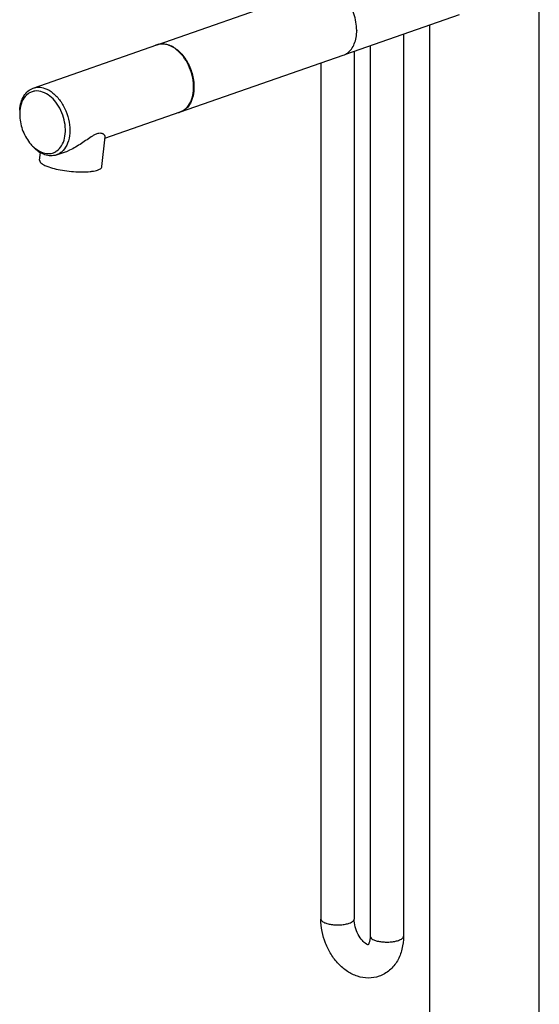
# Model space of a CAD drawing. Header units: millimetres. Extents: x 356 to 1340, y -1726 to 723.
# Tile 2 of 22: x 486 to 704, y -1275 to -861. Entities that reach past the tile are written whole.
import ezdxf

# ---------------------------------------------------------------- set-up
doc = ezdxf.new("R2010")
doc.units = ezdxf.units.MM
doc.header["$LTSCALE"] = 23.1
doc.layers.get('0').update_dxf_attribs({"linetype": 'CONTINUOUS'})

msp = doc.modelspace()

# ---------------------------------------------------------------- linework, layer by layer
at = {"color": 7, "linetype": 'CONTINUOUS'}
for p, q in [((704.12, -1618.02), (704.12, -816.08)), ((543.32, -871.1), (611.77, -847.24)), ((622.69, -875.1), (670.52, -858.42)), ((627.31, -865.05), (627.31, -865.1)), ((658.12, -1618.02), (658.12, -862.75)), ((646.98, -866.63), (646.98, -1246.38)), ((491.17, -889.38), (543.28, -871.22)), ((626.25, -873.85), (626.25, -1239.16)), ((632.98, -871.51), (632.98, -1246.38)), ((553.19, -899.43), (621.64, -875.57)), ((612.25, -878.84), (612.25, -1239.16)), ((521.38, -910.41), (553.09, -899.36)), ((520.15, -922.43), (521.43, -909.95)), ((493.89, -919.74), (494.22, -916.55)), ((500.98, -917.52), (504.79, -916.19))]:
    msp.add_line(p, q, dxfattribs=at)
for centre, radius, start, end in [((545.52, -877.38), 6.66, 109.9026, 119.107), ((545.49, -877.32), 6.59, 103.1055, 109.876), ((545.44, -877.4), 6.55, 108.572, 109.2171), ((619.45, -869.28), 6.66, 289.2469, 299.1068), ((619.31, -869.05), 6.93, 299.1321, 306.6441), ((550.92, -893.13), 6.59, 289.2337, 297.3646), ((550.8, -892.91), 6.85, 297.4123, 306.6541), ((551.01, -893.14), 6.66, 279.3411, 289.1875), ((519.41, -911.02), 2.62, 75.4306, 81.1727), ((519.44, -910.91), 2.5, 69.3085, 75.4223), ((498.06, -896.94), 20.4, 289.2647, 292.5694), ((500.41, -905.99), 12.25, 235.5794, 240.286), ((497.6, -910.19), 6.76, 262.9014, 271.8275)]:
    msp.add_arc(centre, radius, start, end, dxfattribs=at)
for points, knots in [([(627.31, -865.1), (627.31, -862.74), (626.44, -858.01), (624.18, -853.76), (622.72, -851.91)], [0, 0, 0, 0, 0.5, 1, 1, 1, 1]), ([(623.45, -874.61), (624.07, -874.14), (625.21, -872.96), (626.42, -870.71), (627.16, -868.03), (627.31, -866.1), (627.31, -865.1)], [0, 0, 0, 0, 0.218511, 0.456569, 0.717501, 1, 1, 1, 1]), ([(545.04, -870.86), (544.9, -870.87), (544.32, -870.93), (543.76, -871.06), (543.35, -871.19)], [0, 0, 0, 0, 0.252465, 1, 1, 1, 1]), ([(544, -870.9), (544.67, -870.74), (546.13, -870.64), (547.56, -870.96), (548.26, -871.2)], [0, 0, 0, 0, 0.484402, 1, 1, 1, 1]), ([(548.19, -871.32), (547.92, -871.23), (546.91, -870.92), (545.83, -870.81), (545.04, -870.86)], [0, 0, 0, 0, 0.260925, 1, 1, 1, 1]), ([(554.88, -898.4), (555.75, -897.76), (557.29, -895.94), (558.55, -892.42), (558.87, -888.31), (558.24, -883.96), (556.72, -879.71), (553.85, -874.98), (550.59, -872.16), (548.19, -871.32)], [0, 0, 0, 0, 0.101034, 0.215531, 0.343992, 0.482375, 0.624105, 0.76185, 1, 1, 1, 1]), ([(548.26, -871.2), (549.76, -871.72), (552.7, -873.65), (556.03, -877.92), (558.28, -883.19), (558.86, -887.05), (558.86, -888.96)], [0, 0, 0, 0, 0.218525, 0.469506, 0.737411, 1, 1, 1, 1]), ([(485.57, -898.64), (485.64, -897.55), (485.97, -895.48), (487.12, -892.7), (488.85, -890.55), (490.38, -889.66), (491.17, -889.38)], [0, 0, 0, 0, 0.286979, 0.546828, 0.781306, 1, 1, 1, 1]), ([(495.15, -891.03), (494.13, -890.67), (492.46, -890.43), (490.38, -890.97), (488.49, -892.03), (486.61, -894.39), (485.92, -896.73), (485.72, -898)], [0, 0, 0, 0, 0.240803, 0.355181, 0.470332, 0.716507, 1, 1, 1, 1]), ([(491.17, -889.38), (491.93, -889.12), (493.61, -888.87), (495.26, -889.2), (496.07, -889.49)], [0, 0, 0, 0, 0.483643, 1, 1, 1, 1]), ([(501.15, -915.83), (501.96, -915.26), (503.39, -913.62), (504.58, -910.42), (504.91, -906.66), (504.36, -902.66), (502.98, -898.76), (500.36, -894.39), (497.37, -891.8), (495.15, -891.03)], [0, 0, 0, 0, 0.100654, 0.214714, 0.342925, 0.481316, 0.623267, 0.761342, 1, 1, 1, 1]), ([(496.07, -889.49), (497.32, -889.92), (499.78, -891.4), (502.79, -894.71), (505.09, -898.91), (506.46, -903.57), (506.77, -908.22), (505.96, -912.42), (504.31, -915.3), (502.51, -916.84), (501.49, -917.34), (500.98, -917.52)], [0, 0, 0, 0, 0.115653, 0.246656, 0.388071, 0.531868, 0.669389, 0.793694, 0.902179, 0.951896, 1, 1, 1, 1]), ([(558.86, -888.96), (558.86, -890.18), (558.64, -892.51), (557.53, -895.66), (555.72, -898.11), (554.05, -899.13), (553.19, -899.43)], [0, 0, 0, 0, 0.289538, 0.55088, 0.784395, 1, 1, 1, 1]), ([(485.72, -898), (485.69, -898.19), (485.58, -899), (485.54, -899.81), (485.54, -900.42)], [0, 0, 0, 0, 0.244285, 1, 1, 1, 1]), ([(485.54, -900.42), (485.54, -902.56), (486.33, -906.85), (488.37, -910.7), (489.7, -912.38)], [0, 0, 0, 0, 0.5, 1, 1, 1, 1]), ([(515.59, -909.93), (514.81, -910.43), (513.26, -911.51), (510.14, -913.63), (507.64, -915.05), (505.88, -915.77)], [0, 0, 0, 0, 0.244956, 0.497271, 1, 1, 1, 1]), ([(519.81, -908.43), (519.19, -908.33), (518.1, -908.56), (516.74, -909.22), (515.98, -909.68), (515.59, -909.93)], [0, 0, 0, 0, 0.416463, 0.693546, 1, 1, 1, 1]), ([(521.47, -909.58), (521.43, -909.48), (521.18, -909.03), (520.71, -908.71), (520.32, -908.56)], [0, 0, 0, 0, 0.200524, 1, 1, 1, 1]), ([(521.53, -909.96), (521.53, -909.93), (521.53, -909.8), (521.5, -909.67), (521.47, -909.58)], [0, 0, 0, 0, 0.234015, 1, 1, 1, 1]), ([(489.7, -912.38), (489.86, -912.57), (490.48, -913.32), (491.17, -914.02), (491.72, -914.49)], [0, 0, 0, 0, 0.257102, 1, 1, 1, 1]), ([(493.49, -916.09), (493.27, -915.94), (492.41, -915.31), (491.61, -914.58), (491.06, -913.99)], [0, 0, 0, 0, 0.241592, 1, 1, 1, 1]), ([(491.72, -914.49), (491.99, -914.72), (493.04, -915.54), (494.23, -916.2), (495.15, -916.52)], [0, 0, 0, 0, 0.264701, 1, 1, 1, 1]), ([(499.33, -916.71), (499.81, -916.57), (500.44, -916.3), (501.01, -915.93), (501.15, -915.83)], [0, 0, 0, 0, 0.747051, 1, 1, 1, 1]), ([(493.89, -919.74), (493.83, -920.31), (494.55, -921.01), (495.42, -921.56), (496.39, -922.07), (497.2, -922.38), (497.78, -922.58)], [0, 0, 0, 0, 0.343168, 0.477487, 0.632266, 1, 1, 1, 1]), ([(496.07, -917.42), (495.93, -917.37), (495.33, -917.14), (494.76, -916.86), (494.34, -916.62)], [0, 0, 0, 0, 0.243638, 1, 1, 1, 1]), ([(495.15, -916.52), (495.29, -916.57), (495.81, -916.73), (496.36, -916.85), (496.76, -916.9)], [0, 0, 0, 0, 0.256344, 1, 1, 1, 1]), ([(500.98, -917.52), (500.22, -917.79), (498.54, -918.04), (496.88, -917.7), (496.07, -917.42)], [0, 0, 0, 0, 0.483643, 1, 1, 1, 1]), ([(497.82, -916.95), (497.94, -916.94), (498.45, -916.91), (498.96, -916.82), (499.33, -916.71)], [0, 0, 0, 0, 0.252839, 1, 1, 1, 1]), ([(497.78, -922.58), (498.78, -922.93), (500.98, -923.54), (504.47, -924.18), (508.18, -924.58), (511.78, -924.71), (514.59, -924.59), (516.55, -924.32), (517.75, -924.07), (518.73, -923.75), (519.47, -923.38), (519.97, -922.96), (520.14, -922.59), (520.15, -922.43)], [0, 0, 0, 0, 0.136874, 0.293512, 0.45782, 0.616916, 0.758447, 0.819284, 0.872075, 0.916143, 0.951318, 0.978368, 1, 1, 1, 1]), ([(636.75, -1263.22), (635.3, -1263.73), (632.19, -1264.24), (627.53, -1263.44), (623.22, -1261.29), (619.47, -1258.07), (616.39, -1254.02), (613.31, -1247.84), (612.25, -1242.61), (612.25, -1239.16)], [0, 0, 0, 0, 0.116583, 0.233971, 0.353721, 0.477623, 0.606231, 0.738215, 1, 1, 1, 1]), ([(612.25, -1239.16), (612.25, -1239.76), (613.11, -1240.4), (614.08, -1240.82), (615.13, -1241.16), (616.63, -1241.46), (618.58, -1241.62), (620.58, -1241.59), (622.48, -1241.36), (623.66, -1241.07), (624.2, -1240.88)], [0, 0, 0, 0, 0.140582, 0.194868, 0.256353, 0.397168, 0.553653, 0.714183, 0.866684, 1, 1, 1, 1]), ([(624.2, -1240.88), (624.5, -1240.78), (625.03, -1240.56), (625.69, -1240.15), (626.13, -1239.69), (626.25, -1239.32), (626.25, -1239.16)], [0, 0, 0, 0, 0.335129, 0.609428, 0.824599, 1, 1, 1, 1]), ([(631.4, -1249.66), (630.75, -1249.29), (629.39, -1248.07), (627.74, -1245.6), (626.57, -1242.5), (626.25, -1240.25), (626.25, -1239.16)], [0, 0, 0, 0, 0.184599, 0.443781, 0.730099, 1, 1, 1, 1]), ([(632.98, -1246.38), (632.98, -1246.69), (632.96, -1247.27), (632.85, -1248.07), (632.69, -1248.75), (632.51, -1249.28), (632.34, -1249.63), (632.23, -1249.82), (632.13, -1249.94), (632.12, -1249.98), (632.03, -1250.06), (632.03, -1250.05)], [0, 0, 0, 0, 0.23702, 0.448645, 0.63006, 0.776768, 0.885075, 0.925198, 0.956259, 0.992168, 1, 1, 1, 1]), ([(632.98, -1246.38), (632.98, -1246.98), (633.84, -1247.63), (634.81, -1248.04), (635.86, -1248.39), (637.36, -1248.68), (639.31, -1248.85), (641.31, -1248.81), (643.21, -1248.59), (644.39, -1248.3), (644.93, -1248.11)], [0, 0, 0, 0, 0.140582, 0.194868, 0.256353, 0.397168, 0.553653, 0.714183, 0.866684, 1, 1, 1, 1]), ([(646.98, -1246.38), (646.98, -1248.21), (646.59, -1251.81), (644.67, -1256.81), (641.37, -1260.9), (638.35, -1262.66), (636.75, -1263.22)], [0, 0, 0, 0, 0.261563, 0.512721, 0.757458, 1, 1, 1, 1]), ([(644.93, -1248.11), (645.23, -1248.01), (645.76, -1247.79), (646.42, -1247.38), (646.86, -1246.92), (646.98, -1246.55), (646.98, -1246.38)], [0, 0, 0, 0, 0.335129, 0.609428, 0.824599, 1, 1, 1, 1]), ([(632.16, -1249.97), (632.12, -1249.96), (631.86, -1249.89), (631.6, -1249.77), (631.4, -1249.66)], [0, 0, 0, 0, 0.143079, 1, 1, 1, 1])]:
    msp.add_open_spline(points, degree=3, knots=knots, dxfattribs=at)

doc.saveas('drawing.dxf')
